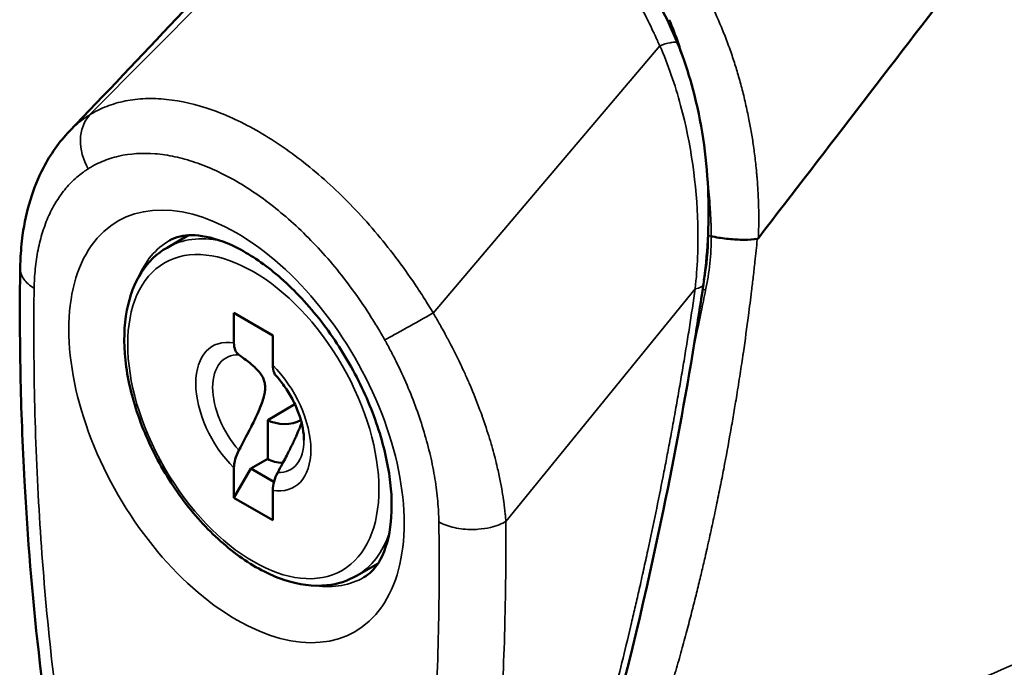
# Model space of a CAD drawing. Header units: inches. Extents: x 0 to 136, y 2 to 86.
# Tile 119 of 144: x 109 to 110.63, y 43.95 to 45.02. Entities that reach past the tile are written whole.
import ezdxf

# ---------------------------------------------------------------- set-up
doc = ezdxf.new("R2010")
doc.units = ezdxf.units.IN
doc.header["$LTSCALE"] = 4
doc.header["$MEASUREMENT"] = 0
doc.layers.add('Visible (ANSI)', color=7, linetype='Continuous', lineweight=50)
doc.layers.add('Visible Narrow (ANSI)', color=7, linetype='Continuous', lineweight=35)

msp = doc.modelspace()

# ---------------------------------------------------------------- linework, layer by layer
at = {"layer": 'Visible (ANSI)'}
for p, q in [((110.0896, 44.9814), (110.0896, 44.9814)), ((109.3138, 44.873), (109.3138, 44.873)), ((109.3273, 44.8682), (109.3273, 44.8682)), ((109.0856, 44.8354), (109.0856, 44.8354)), ((109.2915, 44.7845), (109.2915, 44.7845)), ((109.3046, 44.7798), (109.3046, 44.7798)), ((109.3183, 44.7742), (109.3183, 44.7743)), ((109.3235, 44.772), (109.3235, 44.7719)), ((109.3471, 44.7604), (109.3471, 44.7604)), ((109.5587, 44.7048), (109.5587, 44.7048)), ((109.2468, 44.6429), (109.2823, 44.6634)), ((109.5951, 44.6638), (109.5951, 44.6638)), ((110.1321, 44.5808), (110.1321, 44.5808)), ((110.1309, 44.5468), (110.131, 44.5469)), ((109.3573, 44.535), (109.4214, 44.498)), ((109.3573, 44.4856), (109.3573, 44.535)), ((109.4214, 44.498), (109.4214, 44.4487)), ((109.6122, 44.4938), (109.6122, 44.4938)), ((109.413, 44.3582), (109.458, 44.3842)), ((109.413, 44.2939), (109.413, 44.3582)), ((109.413, 44.2939), (109.3852, 44.2778)), ((109.3573, 44.2296), (109.3573, 44.279)), ((109.3573, 44.2296), (109.3852, 44.2778)), ((109.3852, 44.2778), (109.4233, 44.2558)), ((109.4214, 44.242), (109.4214, 44.1926)), ((109.4214, 44.1926), (109.3573, 44.2296)), ((109.5598, 44.1008), (109.5953, 44.1213))]:
    msp.add_line(p, q, dxfattribs=at)
for centre, major_axis, ratio, start_param, end_param in [((110.2232, 44.6634), (-0.0019, -0.00594), 0.367198, 0.172877, 0.794428), ((109.4408, 44.3743), (-0.0394, 0), 0.57735, 0.785398, 2.328399), ((109.4408, 44.31), (0.0394, 0), 0.57735, 3.926991, 4.642127)]:
    msp.add_ellipse(centre, major_axis=major_axis, ratio=ratio, start_param=start_param, end_param=end_param, dxfattribs=at)
for points in [[(110.2234, 44.6587), (110.4538, 44.9586), (110.6842, 45.2584), (110.9145, 45.5582)], [(109.0856, 44.8354), (109.2039, 44.9589), (109.3212, 45.0836), (109.4372, 45.2099)], [(110.0898, 44.9809), (110.0898, 44.9809), (110.0899, 44.9809), (110.0899, 44.9809)], [(110.1335, 44.589), (110.1377, 44.6134), (110.1401, 44.6384), (110.1404, 44.6637)], [(110.1404, 44.6637), (110.1405, 44.665), (110.1405, 44.6663), (110.1405, 44.6677)], [(109.0043, 44.609), (109.0043, 44.609), (109.0043, 44.609), (109.0043, 44.609)], [(110.1326, 44.5824), (110.1326, 44.5824), (110.1326, 44.5824), (110.1326, 44.5824)]]:
    msp.add_open_spline(points, degree=3, dxfattribs=at)
for points, knots in [([(109.5421, 45.288), (109.551, 45.2919), (109.5605, 45.2956), (109.598, 45.3086), (109.6274, 45.3148), (109.7066, 45.3206), (109.7582, 45.313), (109.8502, 45.2769), (109.8923, 45.2503), (109.9673, 45.1832), (110.0013, 45.1421), (110.0529, 45.0608), (110.0729, 45.0216), (110.0898, 44.9809)], [0, 0, 0, 0, 0.097529, 0.097529, 0.391303, 0.391303, 0.875985, 0.875985, 1.310913, 1.310913, 1.74248, 1.74248, 2.084201, 2.084201, 2.084201, 2.084201]), ([(110.0899, 44.9809), (110.0926, 44.974), (110.0954, 44.967), (110.1056, 44.9386), (110.1123, 44.9168), (110.1314, 44.841), (110.1388, 44.785), (110.1424, 44.6801), (110.1395, 44.6301), (110.1326, 44.5824)], [0, 0, 0, 0, 0.057912, 0.057912, 0.23199, 0.23199, 0.654205, 0.654205, 1.040876, 1.040876, 1.040876, 1.040876]), ([(109.0043, 44.609), (109.0043, 44.6136), (109.0045, 44.6183), (109.0053, 44.6367), (109.0065, 44.6503), (109.0139, 44.7038), (109.0253, 44.7417), (109.0542, 44.7973), (109.0687, 44.8178), (109.0856, 44.8354)], [0, 0, 0, 0, 0.0415957, 0.0415957, 0.16647, 0.16647, 0.5443909, 0.5443909, 0.7980174, 0.7980174, 0.7980174, 0.7980174]), ([(109.572, 44.0984), (109.581, 44.1036), (109.589, 44.1111), (109.6048, 44.1367), (109.6121, 44.1564), (109.6184, 44.2029), (109.6186, 44.2277), (109.6124, 44.2821), (109.6059, 44.3117), (109.5864, 44.3727), (109.5731, 44.4041), (109.5409, 44.465), (109.5219, 44.4945), (109.4806, 44.5479), (109.4582, 44.5719), (109.4131, 44.6117), (109.3904, 44.6276), (109.3481, 44.6505), (109.3284, 44.6576), (109.2939, 44.6645), (109.2796, 44.6641), (109.2617, 44.66), (109.256, 44.6577), (109.2508, 44.6548)], [0.787866, 0.787866, 0.787866, 0.787866, 1.085603, 1.085603, 1.426735, 1.426735, 1.710599, 1.710599, 1.997731, 1.997731, 2.291264, 2.291264, 2.587879, 2.587879, 2.883259, 2.883259, 3.173276, 3.173276, 3.457016, 3.457016, 3.752038, 3.752038, 3.924523, 3.924523, 3.924523, 3.924523]), ([(110.1456, 44.6617), (110.1465, 44.6615), (110.1473, 44.6613), (110.1482, 44.6612), (110.1567, 44.6594), (110.1654, 44.6582), (110.1738, 44.6573), (110.1828, 44.6564), (110.1914, 44.656), (110.1992, 44.656), (110.2077, 44.656), (110.2153, 44.6566), (110.2217, 44.6574)], [0, 0, 0, 0, 0.0294244, 0.0294244, 0.0294244, 0.3266969, 0.3266969, 0.3266969, 0.6478226, 0.6478226, 0.6478226, 1, 1, 1, 1]), ([(109.2468, 44.6429), (109.23, 44.6332), (109.2157, 44.6194), (109.193, 44.5845), (109.185, 44.5631), (109.1757, 44.5142), (109.1749, 44.4863), (109.1812, 44.4276), (109.1884, 44.3967), (109.2096, 44.3353), (109.2236, 44.3048), (109.2571, 44.2471), (109.2766, 44.2199), (109.3193, 44.1714), (109.3424, 44.1501), (109.3904, 44.1156), (109.4152, 44.1024), (109.4641, 44.086), (109.4882, 44.0828), (109.5284, 44.087), (109.545, 44.0923), (109.5598, 44.1008)], [3.926991, 3.926991, 3.926991, 3.926991, 4.212359, 4.212359, 4.516709, 4.516709, 4.843734, 4.843734, 5.174354, 5.174354, 5.503254, 5.503254, 5.831362, 5.831362, 6.160311, 6.160311, 6.490957, 6.490957, 6.817524, 6.817524, 7.068583, 7.068583, 7.068583, 7.068583]), ([(109.5583, 42.9857), (109.5469, 42.9778), (109.5344, 42.9707), (109.5084, 42.9601), (109.4952, 42.9563), (109.4596, 42.9511), (109.4357, 42.9526), (109.3951, 42.965), (109.3775, 42.974), (109.3452, 42.9973), (109.3301, 43.0117), (109.308, 43.0371), (109.3001, 43.0473), (109.2832, 43.0709), (109.2744, 43.0847), (109.2452, 43.1338), (109.2274, 43.1708), (109.1878, 43.2637), (109.1681, 43.3204), (109.1198, 43.4799), (109.0966, 43.5826), (109.0414, 43.8798), (109.0216, 44.0714), (109.0081, 44.3168), (109.0059, 44.376), (109.0036, 44.4933), (109.0034, 44.5515), (109.0043, 44.609)], [0, 0, 0, 0, 0.142697, 0.142697, 0.271271, 0.271271, 0.471881, 0.471881, 0.631695, 0.631695, 0.794708, 0.794708, 0.893455, 0.893455, 1.01774, 1.01774, 1.328535, 1.328535, 1.796834, 1.796834, 2.657802, 2.657802, 4.333199, 4.333199, 4.871134, 4.871134, 5.40999, 5.40999, 5.40999, 5.40999]), ([(110.1326, 44.5824), (110.128, 44.5507), (110.1231, 44.5192), (110.1027, 44.3937), (110.0855, 44.3011), (110.0099, 43.9359), (109.9397, 43.6735), (109.8167, 43.3552), (109.7809, 43.2739), (109.697, 43.1223), (109.6675, 43.0615), (109.5813, 43.0017)], [0, 0, 0, 0, 0.257763, 0.257763, 1.031559, 1.031559, 3.366282, 3.366282, 4.214103, 4.214103, 5.092729, 5.092729, 5.092729, 5.092729]), ([(109.3655, 44.4658), (109.363, 44.4675), (109.3608, 44.4705), (109.3581, 44.4769), (109.3573, 44.4814), (109.3573, 44.4856)], [0.38204621, 0.38204621, 0.38204621, 0.38204621, 0.42130761, 0.42130761, 0.46088525, 0.46088525, 0.46088525, 0.46088525]), ([(109.4214, 44.4487), (109.4214, 44.4443), (109.4222, 44.4397), (109.4244, 44.4345), (109.4256, 44.4326), (109.427, 44.4311)], [0.15173624, 0.15173624, 0.15173624, 0.15173624, 0.19220904, 0.19220904, 0.21674106, 0.21674106, 0.21674106, 0.21674106]), ([(109.4729, 44.325), (109.4729, 44.3308), (109.4723, 44.3374), (109.4697, 44.3515), (109.4678, 44.359), (109.4625, 44.3742), (109.4592, 44.382), (109.4515, 44.3972), (109.4471, 44.4046), (109.4375, 44.4186), (109.4324, 44.4252), (109.427, 44.431)], [1.570796, 1.570796, 1.570796, 1.570796, 1.800655, 1.800655, 2.030513, 2.030513, 2.260372, 2.260372, 2.490231, 2.490231, 2.720089, 2.720089, 2.720089, 2.720089]), ([(109.3573, 44.279), (109.3573, 44.2832), (109.3581, 44.2887), (109.3608, 44.2981), (109.363, 44.3037), (109.3655, 44.3082)], [0.15173624, 0.15173624, 0.15173624, 0.15173624, 0.19131388, 0.19131388, 0.23057528, 0.23057528, 0.23057528, 0.23057528]), ([(109.4295, 44.2713), (109.4271, 44.2668), (109.4249, 44.2613), (109.4222, 44.2519), (109.4214, 44.2463), (109.4214, 44.242)], [0.38211604, 0.38211604, 0.38211604, 0.38211604, 0.42040972, 0.42040972, 0.46088252, 0.46088252, 0.46088252, 0.46088252])]:
    msp.add_open_spline(points, degree=3, knots=knots, dxfattribs=at)
for points, weights in [([(109.3655, 44.4658), (109.4272, 44.4227), (109.3655, 44.3082)], [1.33519767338, 3.14306319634, 1.33519767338]), ([(109.4295, 44.2713), (109.4613, 44.3302), (109.4689, 44.3539)], [1.33519767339, 1.89683859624, 2.1095149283])]:
    msp.add_rational_spline(points, weights, degree=2, dxfattribs=at)
at = {"layer": 'Visible Narrow (ANSI)'}
for p, q in [((109.119, 44.8624), (109.5336, 45.2806)), ((109.6863, 44.5349), (110.0604, 44.9764)), ((110.0606, 44.9766), (110.0604, 44.9764)), ((109.3183, 44.7742), (109.3183, 44.7742)), ((110.2217, 44.6574), (110.2215, 44.6563)), ((110.1191, 44.575), (109.8064, 44.1905)), ((110.1191, 44.575), (110.1192, 44.575)), ((109.4687, 44.3532), (109.4687, 44.3549))]:
    msp.add_line(p, q, dxfattribs=at)
for centre, major_axis, start_param, end_param in [((109.3615, 44.3477), (-0.1958, 0.3391), 5.497787, 8.63938), ((109.6239, 44.4992), (-0.1132, 0.196), 5.923669, 5.923676), ((109.6148, 44.494), (0.1132, -0.196), 2.675997, 2.676011), ((109.411, 44.3763), (-0.1606, 0.2782), 6.280717, 6.701465), ((109.4033, 44.3719), (-0.1565, 0.2711), 5.808656, 6.283185), ((109.3615, 44.3477), (0.1958, -0.3391), 5.497787, 8.63938), ((109.5842, 44.4763), (-0.1171, 0.2029), 5.39885, 5.398918), ((109.5146, 44.4361), (-0.1171, 0.2029), 5.553304, 5.553311), ((109.3893, 44.3638), (-0.0672, 0.1164), 5.841332, 8.295835), ((109.4534, 44.4008), (0.1565, -0.271), 1.57477, 1.574774), ((109.3975, 44.3685), (-0.0533, 0.0923), 5.936537, 8.20063), ((109.3893, 44.3638), (0.0672, -0.1164), 5.841332, 8.295835), ((109.3975, 44.3685), (0.0533, -0.0923), 5.936537, 7.068583), ((109.4033, 44.3719), (0.1565, -0.2711), 0, 0.474529), ((109.411, 44.3763), (0.1606, -0.2782), 5.864906, 6.285654)]:
    msp.add_ellipse(centre, major_axis=major_axis, ratio=0.57735, start_param=start_param, end_param=end_param, dxfattribs=at)
msp.add_ellipse((109.3893, 44.3638), major_axis=(0.1467, -0.254), ratio=0.57735, dxfattribs=at)
for points, knots in [([(110.0604, 44.9764), (110.0604, 44.9765), (110.0603, 44.9767), (110.0602, 44.9769), (110.0601, 44.977), (110.0601, 44.9772), (110.06, 44.9774), (110.0599, 44.9775), (110.0599, 44.9777), (110.0598, 44.9778), (110.0593, 44.9789), (110.0585, 44.9808), (110.0579, 44.9821), (110.0576, 44.9827), (110.0574, 44.9832), (110.0572, 44.9836), (110.057, 44.9841), (110.0568, 44.9845), (110.0566, 44.985), (110.0562, 44.9859), (110.0558, 44.9869), (110.0553, 44.9878), (110.0545, 44.9898), (110.0536, 44.9916), (110.0528, 44.9935), (110.0525, 44.994), (110.0523, 44.9946), (110.052, 44.9951), (110.0514, 44.9964), (110.0508, 44.9978), (110.0501, 44.9991), (110.0484, 45.0029), (110.0466, 45.0066), (110.0448, 45.0103), (110.0436, 45.0128), (110.0424, 45.0152), (110.0412, 45.0177), (110.0405, 45.0189), (110.0399, 45.0201), (110.0393, 45.0214), (110.0356, 45.0287), (110.0318, 45.0358), (110.0279, 45.043), (110.0246, 45.0491), (110.0211, 45.0552), (110.0176, 45.0612), (110.017, 45.0622), (110.0165, 45.0632), (110.0159, 45.0642), (110.0118, 45.0711), (110.0076, 45.078), (110.0033, 45.0847), (109.9995, 45.0907), (109.9956, 45.0966), (109.9917, 45.1024), (109.9911, 45.1032), (109.9906, 45.104), (109.99, 45.1048), (109.9814, 45.1173), (109.9724, 45.1296), (109.9631, 45.1412), (109.9626, 45.1418), (109.9621, 45.1424), (109.9616, 45.143), (109.9519, 45.1552), (109.9418, 45.1667), (109.9314, 45.1777), (109.9211, 45.1885), (109.9105, 45.1988), (109.8997, 45.2085), (109.8994, 45.2087), (109.8992, 45.2089), (109.8989, 45.2091), (109.8879, 45.2188), (109.8767, 45.2279), (109.8651, 45.2363), (109.8533, 45.2449), (109.8411, 45.2529), (109.8288, 45.26), (109.8044, 45.2741), (109.7793, 45.285), (109.7542, 45.2928), (109.7541, 45.2928), (109.7539, 45.2929), (109.7538, 45.2929), (109.741, 45.2968), (109.7283, 45.2999), (109.7156, 45.3021), (109.7034, 45.3043), (109.6911, 45.3058), (109.6789, 45.3065), (109.6783, 45.3065), (109.6777, 45.3066), (109.6771, 45.3066), (109.6651, 45.3072), (109.6531, 45.3072), (109.6413, 45.3065), (109.6289, 45.3057), (109.6168, 45.3042), (109.6047, 45.302), (109.6038, 45.3019), (109.6029, 45.3017), (109.6021, 45.3015), (109.5908, 45.2994), (109.5795, 45.2966), (109.5684, 45.2933), (109.5675, 45.293), (109.5666, 45.2927), (109.5656, 45.2924), (109.5596, 45.2905), (109.5537, 45.2885), (109.5478, 45.2863), (109.5448, 45.2852), (109.5419, 45.284), (109.539, 45.2828), (109.5386, 45.2827), (109.5382, 45.2825), (109.5378, 45.2824), (109.5371, 45.2821), (109.5364, 45.2818), (109.5357, 45.2815), (109.5353, 45.2813), (109.535, 45.2812), (109.5346, 45.281), (109.5343, 45.2809), (109.5339, 45.2807), (109.5336, 45.2806)], [0, 0, 0, 0, 0.001953, 0.001953, 0.001953, 0.00293, 0.00293, 0.00293, 0.003556, 0.003556, 0.003556, 0.007812, 0.007812, 0.007812, 0.009654, 0.009654, 0.009654, 0.011719, 0.011719, 0.011719, 0.015625, 0.015625, 0.015625, 0.023438, 0.023438, 0.023438, 0.025671, 0.025671, 0.025671, 0.03125, 0.03125, 0.03125, 0.046875, 0.046875, 0.046875, 0.057287, 0.057287, 0.057287, 0.0625, 0.0625, 0.0625, 0.09375, 0.09375, 0.09375, 0.120533, 0.120533, 0.120533, 0.125, 0.125, 0.125, 0.15625, 0.15625, 0.15625, 0.18376, 0.18376, 0.18376, 0.1875, 0.1875, 0.1875, 0.246995, 0.246995, 0.246995, 0.25, 0.25, 0.25, 0.3125, 0.3125, 0.3125, 0.373653, 0.373653, 0.373653, 0.375, 0.375, 0.375, 0.436673, 0.436673, 0.436673, 0.5, 0.5, 0.5, 0.625, 0.625, 0.625, 0.625757, 0.625757, 0.625757, 0.689311, 0.689311, 0.689311, 0.75, 0.75, 0.75, 0.752989, 0.752989, 0.752989, 0.8125, 0.8125, 0.8125, 0.875, 0.875, 0.875, 0.879472, 0.879472, 0.879472, 0.9375, 0.9375, 0.9375, 0.942393, 0.942393, 0.942393, 0.974061, 0.974061, 0.974061, 0.990024, 0.990024, 0.990024, 0.992188, 0.992188, 0.992188, 0.996094, 0.996094, 0.996094, 0.998047, 0.998047, 0.998047, 1, 1, 1, 1]), ([(110.142, 45.052), (110.1491, 45.0378), (110.156, 45.0227), (110.1624, 45.007), (110.1657, 44.9992), (110.1688, 44.9912), (110.1719, 44.9828), (110.1751, 44.9744), (110.1782, 44.9655), (110.1809, 44.9575), (110.1836, 44.9494), (110.1859, 44.9421), (110.1882, 44.9344), (110.1905, 44.9266), (110.1928, 44.9184), (110.1951, 44.91), (110.1973, 44.9017), (110.1994, 44.8931), (110.2015, 44.8845), (110.2025, 44.8802), (110.2034, 44.8759), (110.2044, 44.8713), (110.2054, 44.8668), (110.2064, 44.862), (110.2072, 44.8579), (110.2081, 44.8538), (110.2087, 44.8503), (110.2094, 44.8466), (110.2101, 44.8429), (110.2108, 44.839), (110.2115, 44.835), (110.2129, 44.827), (110.2142, 44.8189), (110.2154, 44.8106), (110.2166, 44.8022), (110.2177, 44.7936), (110.2187, 44.7847), (110.2192, 44.7802), (110.2197, 44.7757), (110.2201, 44.7712), (110.2203, 44.769), (110.2205, 44.7668), (110.2207, 44.7643), (110.221, 44.7619), (110.2212, 44.7593), (110.2213, 44.7574), (110.2215, 44.7555), (110.2216, 44.7543), (110.2217, 44.7529), (110.2218, 44.7515), (110.2219, 44.7498), (110.222, 44.7481), (110.2223, 44.7448), (110.2225, 44.7415), (110.2227, 44.7379), (110.2231, 44.7309), (110.2234, 44.7232), (110.2237, 44.7149), (110.2239, 44.7066), (110.2241, 44.6977), (110.224, 44.6884), (110.224, 44.679), (110.2238, 44.6691), (110.2234, 44.6587)], [0, 0, 0, 0, 0.125, 0.125, 0.125, 0.1875, 0.1875, 0.1875, 0.25, 0.25, 0.25, 0.3125, 0.3125, 0.3125, 0.375, 0.375, 0.375, 0.4375, 0.4375, 0.4375, 0.46875, 0.46875, 0.46875, 0.5, 0.5, 0.5, 0.53125, 0.53125, 0.53125, 0.5625, 0.5625, 0.5625, 0.625, 0.625, 0.625, 0.6875, 0.6875, 0.6875, 0.71875, 0.71875, 0.71875, 0.734375, 0.734375, 0.734375, 0.75, 0.75, 0.75, 0.765625, 0.765625, 0.765625, 0.78125, 0.78125, 0.78125, 0.8125, 0.8125, 0.8125, 0.875, 0.875, 0.875, 0.9375, 0.9375, 0.9375, 1, 1, 1, 1]), ([(110.0768, 45.0196), (110.0821, 45.0071), (110.087, 44.9944), (110.0914, 44.9814), (110.0942, 44.9731), (110.0968, 44.9646), (110.0993, 44.9561)], [0, 0, 0, 0, 0.25, 0.25, 0.25, 0.4109409, 0.4109409, 0.4109409, 0.4109409]), ([(110.0606, 44.9766), (110.0666, 44.9787), (110.0727, 44.9805), (110.0778, 44.9815), (110.0788, 44.9817), (110.0797, 44.9818), (110.0805, 44.982), (110.0839, 44.9825), (110.0867, 44.9826), (110.0883, 44.9821), (110.0891, 44.9818), (110.0896, 44.9815), (110.0898, 44.9809)], [0.0000097, 0.0000097, 0.0000097, 0.0000097, 0.2866064, 0.2866064, 0.2866064, 0.3390253, 0.3390253, 0.3390253, 0.5443959, 0.5443959, 0.5443959, 0.646755, 0.646755, 0.646755, 0.646755]), ([(110.1191, 44.575), (110.1228, 44.6097), (110.1242, 44.6456), (110.1232, 44.6821), (110.1216, 44.7469), (110.1124, 44.8137), (110.095, 44.878), (110.0859, 44.9118), (110.0744, 44.945), (110.0606, 44.9766)], [0, 0, 0, 0, 0.284967, 0.284967, 0.284967, 0.790609, 0.790609, 0.790609, 1.057177, 1.057177, 1.057177, 1.057177]), ([(109.6863, 44.535), (109.6842, 44.5386), (109.6815, 44.5429), (109.679, 44.547), (109.6765, 44.5511), (109.6741, 44.555), (109.6716, 44.5589), (109.6667, 44.5667), (109.6616, 44.5745), (109.6564, 44.5822), (109.646, 44.5976), (109.6353, 44.6126), (109.6243, 44.6272), (109.6132, 44.6418), (109.6018, 44.656), (109.59, 44.6699), (109.5781, 44.6838), (109.5659, 44.6973), (109.5536, 44.7101), (109.5289, 44.7358), (109.5037, 44.7589), (109.4778, 44.7796), (109.4519, 44.8004), (109.4253, 44.8188), (109.3989, 44.8341), (109.3725, 44.8494), (109.3464, 44.8616), (109.3207, 44.8706), (109.2951, 44.8796), (109.2699, 44.8855), (109.246, 44.8879), (109.234, 44.8892), (109.2223, 44.8895), (109.211, 44.8891), (109.1997, 44.8887), (109.1887, 44.8874), (109.1781, 44.8853), (109.1674, 44.8831), (109.1571, 44.8801), (109.1472, 44.8763), (109.1423, 44.8744), (109.1374, 44.8723), (109.1328, 44.87), (109.1304, 44.8688), (109.1281, 44.8676), (109.1258, 44.8664), (109.1235, 44.8651), (109.1211, 44.8637), (109.1191, 44.8624)], [0.0000095, 0.0000095, 0.0000095, 0.0000095, 0.015625, 0.015625, 0.015625, 0.03125, 0.03125, 0.03125, 0.0625, 0.0625, 0.0625, 0.125, 0.125, 0.125, 0.1875, 0.1875, 0.1875, 0.25, 0.25, 0.25, 0.375, 0.375, 0.375, 0.5, 0.5, 0.5, 0.625, 0.625, 0.625, 0.75, 0.75, 0.75, 0.8125, 0.8125, 0.8125, 0.875, 0.875, 0.875, 0.9375, 0.9375, 0.9375, 0.96875, 0.96875, 0.96875, 0.984375, 0.984375, 0.984375, 0.9999726, 0.9999726, 0.9999726, 0.9999726]), ([(109.1191, 44.8624), (109.119, 44.8624), (109.1169, 44.8612), (109.1131, 44.8586), (109.1093, 44.856), (109.1037, 44.8521), (109.0967, 44.846), (109.0933, 44.843), (109.0896, 44.8396), (109.0856, 44.8354)], [0, 0, 0, 0, 0.125, 0.125, 0.125, 0.25, 0.25, 0.25, 0.3117443, 0.3117443, 0.3117443, 0.3117443]), ([(109.1191, 44.8624), (109.1096, 44.8518), (109.0987, 44.8223), (109.1079, 44.7881), (109.1167, 44.7733)], [0.0000673, 0.0000673, 0.0000673, 0.0000673, 0.5, 0.9999999, 0.9999999, 0.9999999, 0.9999999]), ([(109.1167, 44.7733), (109.1168, 44.7734), (109.1169, 44.7735), (109.117, 44.7735), (109.1172, 44.7736), (109.1173, 44.7737), (109.1174, 44.7738), (109.1184, 44.7744), (109.1194, 44.775), (109.1204, 44.7756), (109.1225, 44.7768), (109.1245, 44.778), (109.1266, 44.7791), (109.1308, 44.7813), (109.1351, 44.7833), (109.1395, 44.7852), (109.1439, 44.787), (109.1484, 44.7887), (109.153, 44.7902), (109.1575, 44.7917), (109.1622, 44.7929), (109.1669, 44.794), (109.1858, 44.7984), (109.2059, 44.7997), (109.2271, 44.7981), (109.2324, 44.7976), (109.2378, 44.797), (109.2432, 44.7962), (109.2487, 44.7954), (109.2542, 44.7944), (109.2597, 44.7932), (109.2708, 44.7908), (109.2819, 44.7877), (109.2932, 44.7839), (109.3157, 44.7763), (109.3386, 44.7657), (109.3619, 44.7523), (109.3735, 44.7455), (109.3852, 44.7381), (109.3967, 44.73), (109.4082, 44.722), (109.4196, 44.7134), (109.4308, 44.7042), (109.4532, 44.6859), (109.4751, 44.6653), (109.4963, 44.6424), (109.5069, 44.631), (109.5174, 44.619), (109.5275, 44.6066), (109.5375, 44.5943), (109.5472, 44.5816), (109.5566, 44.5686), (109.566, 44.5556), (109.575, 44.5423), (109.5836, 44.5286), (109.588, 44.5218), (109.5922, 44.5148), (109.5964, 44.5078), (109.5985, 44.5043), (109.6005, 44.5008), (109.6026, 44.4973), (109.6036, 44.4955), (109.6046, 44.4937), (109.6056, 44.4919), (109.6057, 44.4917), (109.6058, 44.4915), (109.606, 44.4912), (109.6061, 44.4911), (109.6062, 44.4909), (109.6063, 44.4907)], [0, 0, 0, 0, 0.000848, 0.000848, 0.000848, 0.001837, 0.001837, 0.001837, 0.009744, 0.009744, 0.009744, 0.025559, 0.025559, 0.025559, 0.057188, 0.057188, 0.057188, 0.088818, 0.088818, 0.088818, 0.120447, 0.120447, 0.120447, 0.246965, 0.246965, 0.246965, 0.278594, 0.278594, 0.278594, 0.310224, 0.310224, 0.310224, 0.373482, 0.373482, 0.373482, 0.5, 0.5, 0.5, 0.563259, 0.563259, 0.563259, 0.626518, 0.626518, 0.626518, 0.753033, 0.753033, 0.753033, 0.816294, 0.816294, 0.816294, 0.87955, 0.87955, 0.87955, 0.942808, 0.942808, 0.942808, 0.974438, 0.974438, 0.974438, 0.990256, 0.990256, 0.990256, 0.998163, 0.998163, 0.998163, 0.999151, 0.999151, 0.999151, 1, 1, 1, 1]), ([(109.0273, 44.5757), (109.0273, 44.5758), (109.0273, 44.576), (109.0273, 44.5762), (109.0273, 44.5769), (109.0273, 44.5776), (109.0274, 44.5784), (109.0274, 44.5798), (109.0274, 44.5812), (109.0275, 44.5827), (109.0276, 44.5855), (109.0277, 44.5884), (109.0278, 44.5912), (109.0282, 44.5968), (109.0286, 44.6023), (109.0291, 44.6078), (109.0302, 44.6187), (109.0318, 44.6292), (109.0338, 44.6393), (109.0358, 44.6495), (109.0383, 44.6593), (109.0413, 44.6688), (109.0443, 44.6782), (109.0477, 44.6872), (109.0516, 44.6958), (109.0554, 44.7043), (109.0597, 44.7124), (109.0645, 44.7199), (109.0692, 44.7275), (109.0744, 44.7346), (109.0799, 44.7412), (109.0855, 44.7477), (109.0914, 44.7537), (109.0977, 44.7592), (109.1009, 44.7619), (109.1041, 44.7645), (109.1075, 44.767), (109.1091, 44.7682), (109.1108, 44.7694), (109.1125, 44.7706), (109.1134, 44.7712), (109.1143, 44.7717), (109.1151, 44.7723), (109.1156, 44.7726), (109.116, 44.7729), (109.1164, 44.7731), (109.1165, 44.7732), (109.1166, 44.7733), (109.1167, 44.7733)], [0, 0, 0, 0, 0.0018574, 0.0018574, 0.0018574, 0.0097655, 0.0097655, 0.0097655, 0.0255815, 0.0255815, 0.0255815, 0.0572136, 0.0572136, 0.0572136, 0.1204778, 0.1204778, 0.1204778, 0.2470061, 0.2470061, 0.2470061, 0.3735345, 0.3735345, 0.3735345, 0.5000628, 0.5000628, 0.5000628, 0.6265911, 0.6265911, 0.6265911, 0.7531195, 0.7531195, 0.7531195, 0.8796478, 0.8796478, 0.8796478, 0.942912, 0.942912, 0.942912, 0.9745441, 0.9745441, 0.9745441, 0.9903601, 0.9903601, 0.9903601, 0.9982681, 0.9982681, 0.9982681, 0.9999575, 0.9999575, 0.9999575, 0.9999575]), ([(110.1396, 44.7523), (110.1414, 44.7378), (110.1429, 44.7229), (110.1438, 44.7091), (110.1439, 44.7083), (110.1439, 44.7075), (110.144, 44.7067), (110.1444, 44.6999), (110.1448, 44.6934), (110.1451, 44.6863), (110.1451, 44.686), (110.1451, 44.6857), (110.1451, 44.6854), (110.1451, 44.6846), (110.1452, 44.6838), (110.1452, 44.683), (110.1454, 44.6791), (110.1455, 44.6752), (110.1456, 44.6711), (110.1456, 44.6692), (110.1456, 44.6672), (110.1457, 44.6652), (110.1457, 44.6648), (110.1457, 44.6643), (110.1457, 44.6638), (110.1457, 44.6633), (110.1457, 44.6628), (110.1457, 44.6624), (110.1457, 44.6621), (110.1457, 44.6619), (110.1456, 44.6617)], [0.5446134, 0.5446134, 0.5446134, 0.5446134, 0.7615892, 0.7615892, 0.7615892, 0.7741315, 0.7741315, 0.7741315, 0.8807946, 0.8807946, 0.8807946, 0.8851679, 0.8851679, 0.8851679, 0.8972574, 0.8972574, 0.8972574, 0.9548752, 0.9548752, 0.9548752, 0.9828788, 0.9828788, 0.9828788, 0.9898, 0.9898, 0.9898, 0.99669, 0.99669, 0.99669, 1, 1, 1, 1]), ([(110.2215, 44.6563), (110.2203, 44.6442), (110.219, 44.632), (110.2177, 44.6196), (110.2168, 44.6114), (110.2159, 44.6032), (110.2149, 44.5949), (110.214, 44.5872), (110.2131, 44.5793), (110.2121, 44.5714), (110.2105, 44.558), (110.2088, 44.5445), (110.207, 44.5309), (110.2044, 44.5109), (110.2016, 44.4906), (110.1986, 44.4699), (110.1983, 44.468), (110.198, 44.4661), (110.1978, 44.4642), (110.1961, 44.4529), (110.1944, 44.4414), (110.1926, 44.43), (110.1917, 44.4243), (110.1908, 44.4186), (110.1899, 44.4126), (110.1889, 44.4066), (110.1879, 44.4004), (110.1871, 44.3951), (110.1862, 44.3899), (110.1855, 44.3857), (110.1847, 44.3811), (110.184, 44.3766), (110.1832, 44.3718), (110.1824, 44.3669), (110.1807, 44.3573), (110.179, 44.3477), (110.1773, 44.3379), (110.1738, 44.3183), (110.1701, 44.298), (110.1661, 44.2772), (110.1643, 44.2677), (110.1624, 44.2581), (110.1604, 44.2483), (110.1603, 44.2474), (110.1601, 44.2465), (110.1599, 44.2456), (110.1578, 44.235), (110.1556, 44.2241), (110.1533, 44.2132), (110.151, 44.2023), (110.1487, 44.1912), (110.1462, 44.1799), (110.145, 44.1743), (110.1437, 44.1686), (110.1425, 44.163), (110.1419, 44.1602), (110.1413, 44.1575), (110.1406, 44.1545), (110.1399, 44.1515), (110.1392, 44.1483), (110.1387, 44.1459), (110.1381, 44.1435), (110.1378, 44.1419), (110.1373, 44.1401), (110.1369, 44.1382), (110.1364, 44.1362), (110.136, 44.1341), (110.135, 44.13), (110.1341, 44.126), (110.1332, 44.1219), (110.1312, 44.1137), (110.1292, 44.1051), (110.1271, 44.0963), (110.125, 44.0874), (110.1227, 44.0784), (110.1204, 44.069), (110.1181, 44.0596), (110.1157, 44.05), (110.1131, 44.0401), (110.1106, 44.0303), (110.108, 44.0202), (110.1052, 44.0098), (110.1024, 43.9993), (110.0995, 43.9885), (110.0964, 43.9774), (110.0934, 43.9664), (110.0902, 43.9552), (110.0869, 43.9438), (110.0853, 43.9381), (110.0836, 43.9323), (110.0819, 43.9264), (110.081, 43.9234), (110.0801, 43.9204), (110.0793, 43.9176), (110.0784, 43.9147), (110.0776, 43.912), (110.0766, 43.9086), (110.0756, 43.9053), (110.0744, 43.9012), (110.0732, 43.8974), (110.0723, 43.8945), (110.0715, 43.8917), (110.0706, 43.8889), (110.0704, 43.8881), (110.0701, 43.8873), (110.0699, 43.8865), (110.0677, 43.8794), (110.0655, 43.8723), (110.0633, 43.8654), (110.0589, 43.8517), (110.0548, 43.8389), (110.0507, 43.8267), (110.0467, 43.8146), (110.0428, 43.8032), (110.0391, 43.7925), (110.0364, 43.7847), (110.0338, 43.7773), (110.0312, 43.7703), (110.0303, 43.7677), (110.0294, 43.7651), (110.0285, 43.7626), (110.0218, 43.7442), (110.0159, 43.7286), (110.0109, 43.7158), (110.006, 43.703), (110.0019, 43.6929), (109.9989, 43.6855)], [0, 0, 0, 0, 0.037736, 0.037736, 0.037736, 0.0625, 0.0625, 0.0625, 0.085798, 0.085798, 0.085798, 0.125, 0.125, 0.125, 0.182318, 0.182318, 0.182318, 0.1875, 0.1875, 0.1875, 0.21875, 0.21875, 0.21875, 0.234375, 0.234375, 0.234375, 0.25, 0.25, 0.25, 0.265625, 0.265625, 0.265625, 0.28125, 0.28125, 0.28125, 0.3125, 0.3125, 0.3125, 0.375, 0.375, 0.375, 0.403634, 0.403634, 0.403634, 0.40625, 0.40625, 0.40625, 0.4375, 0.4375, 0.4375, 0.46875, 0.46875, 0.46875, 0.484375, 0.484375, 0.484375, 0.492188, 0.492188, 0.492188, 0.5, 0.5, 0.5, 0.507812, 0.507812, 0.507812, 0.515625, 0.515625, 0.515625, 0.53125, 0.53125, 0.53125, 0.5625, 0.5625, 0.5625, 0.59375, 0.59375, 0.59375, 0.625, 0.625, 0.625, 0.655974, 0.655974, 0.655974, 0.6875, 0.6875, 0.6875, 0.71875, 0.71875, 0.71875, 0.734375, 0.734375, 0.734375, 0.742188, 0.742188, 0.742188, 0.75, 0.75, 0.75, 0.757812, 0.757812, 0.757812, 0.763854, 0.763854, 0.763854, 0.765625, 0.765625, 0.765625, 0.78125, 0.78125, 0.78125, 0.8125, 0.8125, 0.8125, 0.84375, 0.84375, 0.84375, 0.866494, 0.866494, 0.866494, 0.875, 0.875, 0.875, 0.9375, 0.9375, 0.9375, 1, 1, 1, 1]), ([(110.1404, 44.6637), (110.1404, 44.6635), (110.1405, 44.6634), (110.1406, 44.6633), (110.1407, 44.6632), (110.1407, 44.6631), (110.1408, 44.663), (110.1417, 44.6624), (110.1437, 44.6619), (110.1456, 44.6617)], [0.3523897, 0.3523897, 0.3523897, 0.3523897, 0.446079, 0.446079, 0.446079, 0.5, 0.5, 0.5, 1, 1, 1, 1]), ([(109.0043, 44.609), (109.0043, 44.6087), (109.0043, 44.6085), (109.0043, 44.6083), (109.0043, 44.6027), (109.0062, 44.5966), (109.0103, 44.5907), (109.0141, 44.5854), (109.0197, 44.5802), (109.0273, 44.5757)], [0.5668701, 0.5668701, 0.5668701, 0.5668701, 0.5755549, 0.5755549, 0.5755549, 0.7995217, 0.7995217, 0.7995217, 1, 1, 1, 1]), ([(109.6957, 44.1898), (109.6957, 44.1879), (109.6957, 44.186), (109.6959, 44.1762), (109.696, 44.1684), (109.6962, 44.1449), (109.6962, 44.1292), (109.6962, 44.0824), (109.6959, 44.0514), (109.694, 43.9589), (109.6916, 43.8982), (109.6842, 43.7785), (109.6792, 43.7196), (109.6665, 43.6039), (109.6587, 43.5471), (109.6397, 43.436), (109.6285, 43.3817), (109.6082, 43.3029), (109.6008, 43.2771), (109.5845, 43.2265), (109.5757, 43.2019), (109.5562, 43.1547), (109.5456, 43.1321), (109.522, 43.0896), (109.509, 43.0696), (109.4864, 43.0431), (109.4784, 43.0348), (109.4612, 43.0202), (109.452, 43.0138), (109.437, 43.0064), (109.4317, 43.0043), (109.4207, 43.001), (109.415, 42.9999), (109.4031, 42.999), (109.3968, 42.9992), (109.3838, 43.0014), (109.3771, 43.0034), (109.3669, 43.0081), (109.3634, 43.0099), (109.3565, 43.014), (109.353, 43.0164), (109.3462, 43.0215), (109.3427, 43.0243), (109.3361, 43.0303), (109.3328, 43.0334), (109.3232, 43.0433), (109.317, 43.0504), (109.3051, 43.0655), (109.2995, 43.0733), (109.2834, 43.0972), (109.2736, 43.1139), (109.2552, 43.1482), (109.2466, 43.1656), (109.2307, 43.2006), (109.2233, 43.2183), (109.2092, 43.2537), (109.2026, 43.2714), (109.1839, 43.3243), (109.1728, 43.3596), (109.1524, 43.4301), (109.1432, 43.4654), (109.1263, 43.5354), (109.1186, 43.5702), (109.0973, 43.6743), (109.0855, 43.743), (109.0657, 43.879), (109.0576, 43.9464), (109.0443, 44.0796), (109.0392, 44.1454), (109.0316, 44.2756), (109.0291, 44.3401), (109.0272, 44.4358), (109.0268, 44.4676), (109.0268, 44.515), (109.0268, 44.5308), (109.027, 44.5543), (109.0271, 44.5622), (109.0273, 44.5719), (109.0273, 44.5738), (109.0273, 44.5757)], [0, 0, 0, 0, 0.0019, 0.0019, 0.009806, 0.009806, 0.025619, 0.025619, 0.057244, 0.057244, 0.120495, 0.120495, 0.183746, 0.183746, 0.246997, 0.246997, 0.310248, 0.310248, 0.341873, 0.341873, 0.373498, 0.373498, 0.405124, 0.405124, 0.436749, 0.436749, 0.452562, 0.452562, 0.468375, 0.468375, 0.476281, 0.476281, 0.484187, 0.484187, 0.492094, 0.492094, 0.5, 0.5, 0.503953, 0.503953, 0.507906, 0.507906, 0.511859, 0.511859, 0.515813, 0.515813, 0.523719, 0.523719, 0.531625, 0.531625, 0.547438, 0.547438, 0.563251, 0.563251, 0.579063, 0.579063, 0.594876, 0.594876, 0.626502, 0.626502, 0.658127, 0.658127, 0.689752, 0.689752, 0.753003, 0.753003, 0.816254, 0.816254, 0.879505, 0.879505, 0.942756, 0.942756, 0.974381, 0.974381, 0.990194, 0.990194, 0.9981, 0.9981, 1, 1, 1, 1]), ([(109.5814, 43.0018), (109.584, 43.0035), (109.5865, 43.0053), (109.589, 43.0072), (109.5953, 43.012), (109.6016, 43.0173), (109.6079, 43.023), (109.611, 43.0258), (109.6141, 43.0287), (109.6173, 43.0319), (109.6205, 43.0351), (109.6239, 43.0385), (109.6267, 43.0416), (109.6296, 43.0446), (109.632, 43.0472), (109.6345, 43.05), (109.637, 43.0528), (109.6396, 43.0558), (109.6422, 43.0589), (109.6475, 43.0651), (109.6528, 43.0717), (109.6579, 43.0783), (109.6604, 43.0816), (109.6629, 43.085), (109.6653, 43.0882), (109.6677, 43.0915), (109.67, 43.0946), (109.6723, 43.0978), (109.6769, 43.1043), (109.6815, 43.1111), (109.6864, 43.1185), (109.6889, 43.1222), (109.6914, 43.1261), (109.6936, 43.1296), (109.6959, 43.1332), (109.6979, 43.1364), (109.7, 43.1397), (109.7041, 43.1464), (109.7084, 43.1535), (109.7126, 43.1607), (109.7169, 43.168), (109.7212, 43.1756), (109.7256, 43.1835), (109.7278, 43.1874), (109.73, 43.1914), (109.7322, 43.1955), (109.7332, 43.1975), (109.7343, 43.1995), (109.7355, 43.2016), (109.7366, 43.2038), (109.7378, 43.2061), (109.7388, 43.2079), (109.7398, 43.2097), (109.7404, 43.2111), (109.7412, 43.2125), (109.742, 43.214), (109.7428, 43.2156), (109.7437, 43.2172), (109.7453, 43.2204), (109.7469, 43.2236), (109.7486, 43.2269), (109.7519, 43.2334), (109.7553, 43.2402), (109.7588, 43.2473), (109.7657, 43.2615), (109.7729, 43.2767), (109.7803, 43.293), (109.7841, 43.3012), (109.7878, 43.3097), (109.7917, 43.3184), (109.7955, 43.3271), (109.7994, 43.3362), (109.8033, 43.3455), (109.8072, 43.3548), (109.8112, 43.3643), (109.8153, 43.3743), (109.8173, 43.3793), (109.8193, 43.3844), (109.8214, 43.3894), (109.8224, 43.3919), (109.8233, 43.3944), (109.8244, 43.3971), (109.8255, 43.3998), (109.8267, 43.4027), (109.8275, 43.4049), (109.8284, 43.4071), (109.8289, 43.4085), (109.8296, 43.4102), (109.8302, 43.4118), (109.831, 43.4137), (109.8317, 43.4156), (109.8331, 43.4194), (109.8346, 43.4231), (109.8361, 43.4269), (109.839, 43.4347), (109.8421, 43.4429), (109.8454, 43.4517), (109.8487, 43.4604), (109.8521, 43.4696), (109.8555, 43.4792), (109.8573, 43.4839), (109.859, 43.4888), (109.8609, 43.494), (109.8627, 43.4992), (109.8647, 43.5047), (109.8664, 43.5095), (109.8681, 43.5143), (109.8695, 43.5184), (109.871, 43.5228), (109.8725, 43.5271), (109.8741, 43.5316), (109.8756, 43.5361), (109.8787, 43.5451), (109.8817, 43.5539), (109.8847, 43.5629), (109.8878, 43.572), (109.8908, 43.5811), (109.8937, 43.5901), (109.8966, 43.599), (109.8995, 43.6078), (109.9026, 43.6175), (109.9057, 43.6271), (109.909, 43.6378), (109.9122, 43.6481), (109.9154, 43.6583), (109.9185, 43.6682), (109.9215, 43.678), (109.9274, 43.6977), (109.9332, 43.7171), (109.9387, 43.7359), (109.9442, 43.7548), (109.9494, 43.7731), (109.9543, 43.7908), (109.9568, 43.7996), (109.9591, 43.8083), (109.9615, 43.817), (109.9627, 43.8213), (109.9639, 43.8257), (109.965, 43.8298), (109.9661, 43.8338), (109.9671, 43.8376), (109.9684, 43.8423), (109.9697, 43.8471), (109.9712, 43.8527), (109.9726, 43.8581), (109.974, 43.8635), (109.9754, 43.8686), (109.9767, 43.8737), (109.9794, 43.884), (109.9821, 43.8944), (109.9847, 43.9047), (109.99, 43.9252), (109.995, 43.9452), (109.9999, 43.9649), (110.0047, 43.9846), (110.0094, 44.004), (110.0138, 44.0229), (110.016, 44.0323), (110.0182, 44.0416), (110.0204, 44.051), (110.0214, 44.0557), (110.0225, 44.0603), (110.0235, 44.0648), (110.0246, 44.0693), (110.0255, 44.0735), (110.0266, 44.0785), (110.0278, 44.0834), (110.0291, 44.0891), (110.0303, 44.0946), (110.0315, 44.1001), (110.0327, 44.1054), (110.0338, 44.1107), (110.0362, 44.1213), (110.0385, 44.1319), (110.0408, 44.1425), (110.0453, 44.1636), (110.0497, 44.1843), (110.0539, 44.2047), (110.0581, 44.225), (110.0621, 44.245), (110.066, 44.2649), (110.0679, 44.2748), (110.0699, 44.2847), (110.0717, 44.2943), (110.0735, 44.3038), (110.0752, 44.313), (110.0771, 44.3231), (110.079, 44.3333), (110.0811, 44.3444), (110.0831, 44.3551), (110.085, 44.3659), (110.0869, 44.3763), (110.0887, 44.3867), (110.0905, 44.3971), (110.0924, 44.4075), (110.0941, 44.4177), (110.0959, 44.4278), (110.0975, 44.4377), (110.0993, 44.4481), (110.101, 44.4585), (110.1028, 44.4694), (110.1045, 44.48), (110.1062, 44.4906), (110.1079, 44.5009), (110.1095, 44.5113), (110.1128, 44.5323), (110.1161, 44.5542), (110.1192, 44.575)], [0.5437319, 0.5437319, 0.5437319, 0.5437319, 0.546875, 0.546875, 0.546875, 0.5546875, 0.5546875, 0.5546875, 0.5585938, 0.5585938, 0.5585938, 0.5625, 0.5625, 0.5625, 0.5664062, 0.5664062, 0.5664062, 0.5703125, 0.5703125, 0.5703125, 0.578125, 0.578125, 0.578125, 0.5820312, 0.5820312, 0.5820312, 0.5859375, 0.5859375, 0.5859375, 0.59375, 0.59375, 0.59375, 0.5976562, 0.5976562, 0.5976562, 0.6015625, 0.6015625, 0.6015625, 0.609375, 0.609375, 0.609375, 0.6171875, 0.6171875, 0.6171875, 0.6210938, 0.6210938, 0.6210938, 0.6230469, 0.6230469, 0.6230469, 0.625, 0.625, 0.625, 0.6269531, 0.6269531, 0.6269531, 0.6289062, 0.6289062, 0.6289062, 0.6328125, 0.6328125, 0.6328125, 0.640625, 0.640625, 0.640625, 0.65625, 0.65625, 0.65625, 0.6640625, 0.6640625, 0.6640625, 0.671875, 0.671875, 0.671875, 0.6796875, 0.6796875, 0.6796875, 0.6835938, 0.6835938, 0.6835938, 0.6855469, 0.6855469, 0.6855469, 0.6875, 0.6875, 0.6875, 0.6894531, 0.6894531, 0.6894531, 0.6914062, 0.6914062, 0.6914062, 0.6953125, 0.6953125, 0.6953125, 0.703125, 0.703125, 0.703125, 0.7109375, 0.7109375, 0.7109375, 0.7148438, 0.7148438, 0.7148438, 0.71875, 0.71875, 0.71875, 0.7226562, 0.7226562, 0.7226562, 0.7265625, 0.7265625, 0.7265625, 0.734375, 0.734375, 0.734375, 0.7421875, 0.7421875, 0.7421875, 0.75, 0.75, 0.75, 0.7578125, 0.7578125, 0.7578125, 0.765625, 0.765625, 0.765625, 0.78125, 0.78125, 0.78125, 0.796875, 0.796875, 0.796875, 0.8046875, 0.8046875, 0.8046875, 0.8085938, 0.8085938, 0.8085938, 0.8125, 0.8125, 0.8125, 0.8164062, 0.8164062, 0.8164062, 0.8203125, 0.8203125, 0.8203125, 0.828125, 0.828125, 0.828125, 0.84375, 0.84375, 0.84375, 0.859375, 0.859375, 0.859375, 0.8671875, 0.8671875, 0.8671875, 0.8710938, 0.8710938, 0.8710938, 0.875, 0.875, 0.875, 0.8789062, 0.8789062, 0.8789062, 0.8828125, 0.8828125, 0.8828125, 0.890625, 0.890625, 0.890625, 0.90625, 0.90625, 0.90625, 0.921875, 0.921875, 0.921875, 0.9296875, 0.9296875, 0.9296875, 0.9375, 0.9375, 0.9375, 0.9453125, 0.9453125, 0.9453125, 0.953125, 0.953125, 0.953125, 0.9609375, 0.9609375, 0.9609375, 0.96875, 0.96875, 0.96875, 0.9765625, 0.9765625, 0.9765625, 0.984375, 0.984375, 0.984375, 1, 1, 1, 1]), ([(110.1151, 44.47), (110.1197, 44.4923), (110.1243, 44.5146), (110.1289, 44.5371), (110.1314, 44.5489), (110.1338, 44.5607), (110.1363, 44.5725)], [0.8812603, 0.8812603, 0.8812603, 0.8812603, 0.9590478, 0.9590478, 0.9590478, 1, 1, 1, 1]), ([(110.1192, 44.575), (110.123, 44.5756), (110.1265, 44.5766), (110.129, 44.578), (110.1307, 44.579), (110.1319, 44.5802), (110.1324, 44.5815), (110.1325, 44.5818), (110.1326, 44.5821), (110.1326, 44.5824)], [0, 0, 0, 0, 0.2987284, 0.2987284, 0.2987284, 0.5, 0.5, 0.5, 0.5404165, 0.5404165, 0.5404165, 0.5404165]), ([(109.6063, 44.4907), (109.6151, 44.4953), (109.6408, 44.5093), (109.6723, 44.527), (109.6863, 44.535)], [0.0000001, 0.0000001, 0.0000001, 0.0000001, 0.5, 0.9999318, 0.9999318, 0.9999318, 0.9999318]), ([(109.8064, 44.1905), (109.8064, 44.1905), (109.8064, 44.1907), (109.8063, 44.1911), (109.8063, 44.1916), (109.8062, 44.1925), (109.8061, 44.1936), (109.806, 44.1949), (109.8059, 44.1966), (109.8057, 44.1987), (109.8056, 44.1993), (109.8056, 44.2), (109.8055, 44.2007), (109.8053, 44.203), (109.805, 44.2057), (109.8047, 44.2089), (109.804, 44.2145), (109.8032, 44.2213), (109.802, 44.2296), (109.8019, 44.2301), (109.8018, 44.2306), (109.8017, 44.2312), (109.8, 44.2423), (109.7976, 44.2559), (109.7941, 44.2719), (109.7933, 44.2756), (109.7924, 44.2795), (109.7914, 44.2835), (109.7891, 44.2933), (109.7863, 44.3039), (109.783, 44.3156), (109.7827, 44.3166), (109.7824, 44.3176), (109.7821, 44.3186), (109.7817, 44.3201), (109.7812, 44.3216), (109.7808, 44.3231), (109.7773, 44.3347), (109.7733, 44.3472), (109.7689, 44.3597), (109.7689, 44.3599), (109.7688, 44.36), (109.7688, 44.3602), (109.7682, 44.3619), (109.7676, 44.3635), (109.767, 44.3652), (109.7626, 44.3775), (109.7579, 44.3896), (109.7534, 44.4009), (109.7525, 44.4031), (109.7516, 44.4052), (109.7507, 44.4074), (109.7491, 44.4111), (109.7476, 44.4148), (109.746, 44.4184), (109.7433, 44.4247), (109.7406, 44.4307), (109.738, 44.4365), (109.736, 44.4409), (109.734, 44.4451), (109.7321, 44.4492), (109.7243, 44.4655), (109.7171, 44.4797), (109.7109, 44.4913), (109.7105, 44.4921), (109.7101, 44.4928), (109.7097, 44.4935), (109.7051, 44.5022), (109.701, 44.5095), (109.6977, 44.5154), (109.6958, 44.5186), (109.6942, 44.5215), (109.6928, 44.5239), (109.6923, 44.5247), (109.6919, 44.5255), (109.6914, 44.5262), (109.6901, 44.5284), (109.6891, 44.5302), (109.6883, 44.5316), (109.6875, 44.5328), (109.687, 44.5337), (109.6867, 44.5343), (109.6864, 44.5347), (109.6863, 44.5349), (109.6863, 44.535)], [0, 0, 0, 0, 0.029976, 0.029976, 0.029976, 0.068941, 0.068941, 0.068941, 0.112203, 0.112203, 0.112203, 0.125, 0.125, 0.125, 0.168459, 0.168459, 0.168459, 0.245007, 0.245007, 0.245007, 0.25, 0.25, 0.25, 0.351364, 0.351364, 0.351364, 0.375, 0.375, 0.375, 0.432557, 0.432557, 0.432557, 0.4375, 0.4375, 0.4375, 0.44468, 0.44468, 0.44468, 0.5, 0.5, 0.5, 0.500701, 0.500701, 0.500701, 0.508153, 0.508153, 0.508153, 0.5625, 0.5625, 0.5625, 0.573104, 0.573104, 0.573104, 0.591877, 0.591877, 0.591877, 0.625, 0.625, 0.625, 0.65, 0.65, 0.65, 0.75, 0.75, 0.75, 0.75635, 0.75635, 0.75635, 0.832904, 0.832904, 0.832904, 0.875, 0.875, 0.875, 0.889151, 0.889151, 0.889151, 0.932399, 0.932399, 0.932399, 0.971337, 0.971337, 0.971337, 1, 1, 1, 1]), ([(109.6063, 44.4907), (109.6064, 44.4905), (109.6065, 44.4903), (109.6066, 44.4902), (109.607, 44.4894), (109.6074, 44.4886), (109.6079, 44.4878), (109.6088, 44.4863), (109.6096, 44.4847), (109.6105, 44.4831), (109.6122, 44.48), (109.6139, 44.4768), (109.6155, 44.4737), (109.6189, 44.4673), (109.6221, 44.461), (109.6253, 44.4546), (109.6316, 44.4418), (109.6376, 44.4288), (109.6431, 44.4159), (109.6542, 44.39), (109.6636, 44.3641), (109.6714, 44.3382), (109.6752, 44.3252), (109.6787, 44.3121), (109.6817, 44.2992), (109.6847, 44.2863), (109.6872, 44.2736), (109.6892, 44.2611), (109.6912, 44.2485), (109.6928, 44.2362), (109.6939, 44.224), (109.6944, 44.2179), (109.6948, 44.2119), (109.6952, 44.2059), (109.6953, 44.2029), (109.6954, 44.1999), (109.6955, 44.197), (109.6956, 44.1955), (109.6956, 44.194), (109.6956, 44.1925), (109.6957, 44.1918), (109.6957, 44.191), (109.6957, 44.1903), (109.6957, 44.1901), (109.6957, 44.19), (109.6957, 44.1898)], [0.0000376, 0.0000376, 0.0000376, 0.0000376, 0.0017319, 0.0017319, 0.0017319, 0.0096399, 0.0096399, 0.0096399, 0.025456, 0.025456, 0.025456, 0.057088, 0.057088, 0.057088, 0.1203522, 0.1203522, 0.1203522, 0.2468805, 0.2468805, 0.2468805, 0.4999372, 0.4999372, 0.4999372, 0.6264655, 0.6264655, 0.6264655, 0.7529939, 0.7529939, 0.7529939, 0.8795222, 0.8795222, 0.8795222, 0.9427864, 0.9427864, 0.9427864, 0.9744184, 0.9744184, 0.9744184, 0.9902345, 0.9902345, 0.9902345, 0.9981425, 0.9981425, 0.9981425, 1, 1, 1, 1]), ([(109.5584, 42.9858), (109.5626, 42.9887), (109.5666, 42.9918), (109.5705, 42.9951), (109.5709, 42.9954), (109.5712, 42.9957), (109.5715, 42.9959), (109.5804, 43.0036), (109.5885, 43.0121), (109.5961, 43.0212), (109.5965, 43.0216), (109.5968, 43.0221), (109.5972, 43.0225), (109.6046, 43.0315), (109.6115, 43.041), (109.6179, 43.0508), (109.6247, 43.0611), (109.631, 43.0718), (109.6369, 43.0828), (109.6374, 43.0836), (109.6378, 43.0844), (109.6382, 43.0852), (109.6497, 43.1065), (109.6599, 43.129), (109.6693, 43.1523), (109.6698, 43.1535), (109.6702, 43.1547), (109.6707, 43.1558), (109.6799, 43.1789), (109.6884, 43.2029), (109.6961, 43.2274), (109.6966, 43.2289), (109.6971, 43.2304), (109.6976, 43.232), (109.7052, 43.2562), (109.7122, 43.2809), (109.7187, 43.306), (109.7191, 43.3079), (109.7196, 43.3098), (109.7201, 43.3117), (109.7264, 43.3365), (109.7322, 43.3616), (109.7376, 43.3871), (109.7434, 43.4144), (109.7488, 43.4422), (109.7537, 43.4702), (109.7541, 43.4729), (109.7546, 43.4756), (109.7551, 43.4782), (109.7643, 43.5317), (109.772, 43.5862), (109.7785, 43.6417), (109.7789, 43.6452), (109.7793, 43.6487), (109.7797, 43.6522), (109.786, 43.707), (109.791, 43.7628), (109.795, 43.8193), (109.7953, 43.8236), (109.7956, 43.8279), (109.7959, 43.8323), (109.7997, 43.8882), (109.8025, 43.9448), (109.8042, 44.0024), (109.8043, 44.0076), (109.8045, 44.0128), (109.8046, 44.018), (109.8055, 44.0494), (109.806, 44.081), (109.8063, 44.1128), (109.8064, 44.1287), (109.8065, 44.1447), (109.8065, 44.1607), (109.8065, 44.1687), (109.8065, 44.1767), (109.8064, 44.1847), (109.8064, 44.1866), (109.8064, 44.1886), (109.8064, 44.1905)], [0.5403518, 0.5403518, 0.5403518, 0.5403518, 0.546875, 0.546875, 0.546875, 0.5474363, 0.5474363, 0.5474363, 0.5625, 0.5625, 0.5625, 0.5632489, 0.5632489, 0.5632489, 0.578125, 0.578125, 0.578125, 0.59375, 0.59375, 0.59375, 0.5948738, 0.5948738, 0.5948738, 0.625, 0.625, 0.625, 0.6264969, 0.6264969, 0.6264969, 0.65625, 0.65625, 0.65625, 0.6581247, 0.6581247, 0.6581247, 0.6875, 0.6875, 0.6875, 0.6897461, 0.6897461, 0.6897461, 0.71875, 0.71875, 0.71875, 0.75, 0.75, 0.75, 0.7529961, 0.7529961, 0.7529961, 0.8125, 0.8125, 0.8125, 0.8162445, 0.8162445, 0.8162445, 0.875, 0.875, 0.875, 0.8794971, 0.8794971, 0.8794971, 0.9375, 0.9375, 0.9375, 0.9427334, 0.9427334, 0.9427334, 0.9743539, 0.9743539, 0.9743539, 0.990177, 0.990177, 0.990177, 0.9980859, 0.9980859, 0.9980859, 0.9999997, 0.9999997, 0.9999997, 0.9999997]), ([(109.6957, 44.1898), (109.7033, 44.1855), (109.7121, 44.1824), (109.721, 44.1804), (109.731, 44.1781), (109.7413, 44.1772), (109.7509, 44.1772), (109.7541, 44.1773), (109.7573, 44.1774), (109.7604, 44.1776), (109.7678, 44.1782), (109.7747, 44.1793), (109.7808, 44.1808), (109.7915, 44.1833), (109.8, 44.1869), (109.8064, 44.1905)], [0, 0, 0, 0, 0.200448, 0.200448, 0.200448, 0.424393, 0.424393, 0.424393, 0.5, 0.5, 0.5, 0.682522, 0.682522, 0.682522, 1, 1, 1, 1]), ([(110.8434, 44.0427), (110.7794, 44.0138), (110.7155, 43.9853), (110.6513, 43.9571), (110.6505, 43.9568), (110.6497, 43.9565), (110.649, 43.9561), (110.584, 43.9276), (110.5188, 43.8994), (110.4524, 43.8712), (110.4192, 43.8571), (110.3857, 43.843), (110.3516, 43.8288), (110.3512, 43.8286), (110.3508, 43.8284), (110.3503, 43.8283), (110.3166, 43.8142), (110.2822, 43.8), (110.2466, 43.7855), (110.2457, 43.7851), (110.2449, 43.7848), (110.244, 43.7844), (110.2257, 43.777), (110.2071, 43.7694), (110.1879, 43.7616), (110.1701, 43.7544), (110.1518, 43.747), (110.133, 43.7395), (110.1315, 43.7389), (110.1301, 43.7383), (110.1286, 43.7377), (110.1082, 43.7295), (110.087, 43.7209), (110.0643, 43.7118), (110.0439, 43.7036), (110.0224, 43.695), (109.9989, 43.6855)], [0, 0, 0, 0, 0.2469989, 0.2469989, 0.2469989, 0.25, 0.25, 0.25, 0.4999988, 0.4999988, 0.4999988, 0.625, 0.625, 0.625, 0.6264992, 0.6264992, 0.6264992, 0.75, 0.75, 0.75, 0.7529965, 0.7529965, 0.7529965, 0.8161761, 0.8161761, 0.8161761, 0.875, 0.875, 0.875, 0.8795144, 0.8795144, 0.8795144, 0.9428034, 0.9428034, 0.9428034, 1, 1, 1, 1]), ([(110.8434, 44.0427), (110.8137, 44.006), (110.7849, 43.9685), (110.7568, 43.9303), (110.7273, 43.8902), (110.6986, 43.849), (110.6711, 43.8074), (110.6701, 43.806), (110.6691, 43.8045), (110.6681, 43.803), (110.6143, 43.7212), (110.5646, 43.6371), (110.5193, 43.551), (110.5188, 43.5499), (110.5182, 43.5489), (110.5177, 43.5478), (110.4262, 43.3733), (110.3526, 43.1902), (110.2978, 42.9981)], [0, 0, 0, 0, 0.1197092, 0.1197092, 0.1197092, 0.2454941, 0.2454941, 0.2454941, 0.25, 0.25, 0.25, 0.4970014, 0.4970014, 0.4970014, 0.5, 0.5, 0.5, 1, 1, 1, 1])]:
    msp.add_open_spline(points, degree=3, knots=knots, dxfattribs=at)
for points in [[(110.1363, 44.5725), (110.1423, 44.6016), (110.1455, 44.6314), (110.1456, 44.6617)], [(110.1315, 44.575), (110.1323, 44.5741), (110.1341, 44.5732), (110.1363, 44.5725)]]:
    msp.add_open_spline(points, degree=3, dxfattribs=at)

doc.saveas('drawing.dxf')
